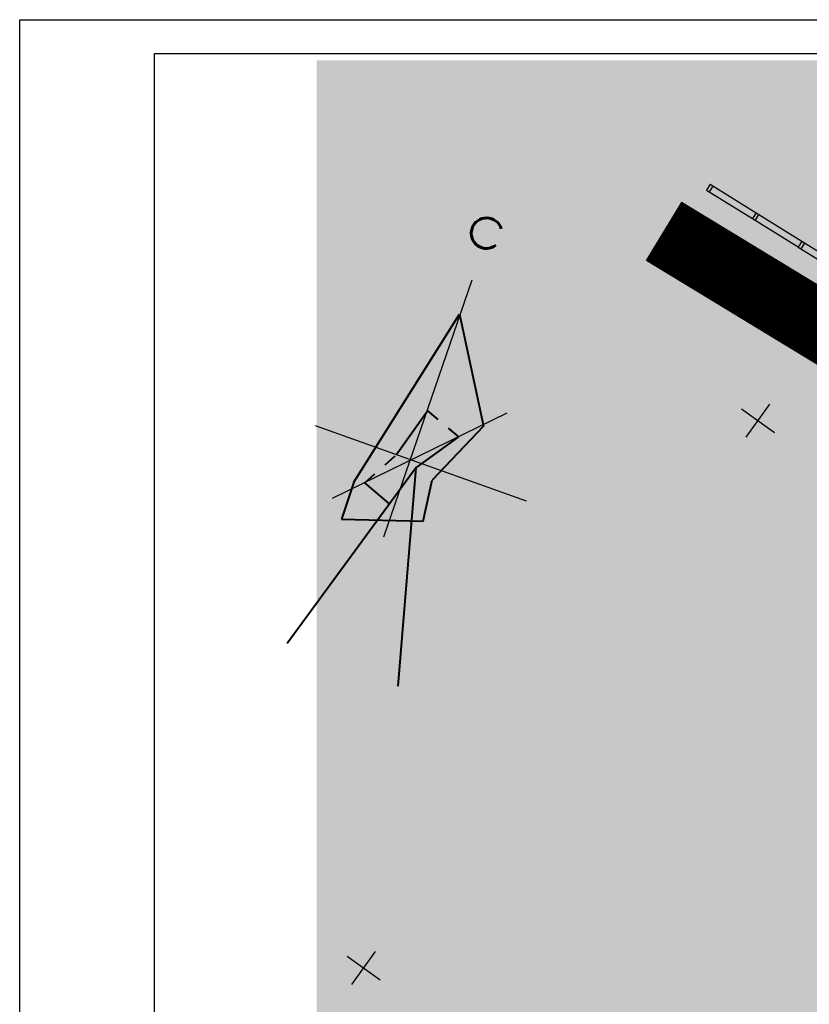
# Model space of a CAD drawing. Extents: x 2906 to 3772, y -3143 to 833.
# Tile 109 of 256: x 2931 to 3048, y -1345 to -1199. Entities that reach past the tile are written whole.
import ezdxf

# ---------------------------------------------------------------- set-up
doc = ezdxf.new("R2010")
doc.units = 0
doc.header["$MEASUREMENT"] = 0
for name, pattern in [('CONTI', [0]), ('STRIH_1', [3, 2, -1]), ('STRIHSMALL', [1, 0.5, -0.5])]:
    doc.linetypes.add(name, pattern=pattern)
doc.layers.add('.', color=7, linetype='Continuous', lineweight=15)
for name, color, linetype in [('00.КЖ Штрих', 7, 'Continuous'), ('RAMKA', 250, 'CONTI'), ('SETKR', 2, 'CONTI'), ('SIT_LDEFAULT', 250, 'CONTI')]:
    doc.layers.add(name, color=color, linetype=linetype)

# ---------------------------------------------------------------- blocks, each defined once
blk = doc.blocks.new('BL_333')
at = {"color": 0}
for p, q in [((0, -3), (0, 3)), ((-3, 0), (3, 0))]:
    blk.add_line(p, q, dxfattribs=at)
blk = doc.blocks.new('проро')
at = {"linetype": 'Continuous'}
for p, q in [((486.8359485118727, 773.3820869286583), (486.9237564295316, 733.1161808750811)), ((498.1891028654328, 756.4801340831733), (477.9004035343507, 736.0299787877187)), ((505.22749229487, 745.0997570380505), (472.007691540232, 745.4022763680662))]:
    blk.add_line(p, q, dxfattribs=at)
at = {"linetype": 'Continuous', "lineweight": 40}
for p, q in [((480.1385497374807, 739.3804574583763), (486.7384902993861, 768.0578368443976)), ((486.7384902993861, 768.0578368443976), (495.5327562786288, 753.524107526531)), ((495.5327562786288, 753.524107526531), (490.9685386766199, 743.4878157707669)), ((488.1101350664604, 744.4642905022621), (478.6067874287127, 713.5323099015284)), ((496.2330179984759, 712.9526008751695), (488.1101350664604, 744.4642905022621)), ((491.7309792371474, 737.3156000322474), (490.9685386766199, 743.4878157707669)), ((480.1385497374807, 739.3804574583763), (480.2060706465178, 733.6063483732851)), ((480.2060706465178, 733.6063483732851), (491.7309792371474, 737.3156000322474))]:
    blk.add_line(p, q, dxfattribs=at)
at = {"lineweight": 40, "ltscale": 4}
for p, q in [((484.7291830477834, 745.2520311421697), (486.949264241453, 752.948432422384)), ((486.1515599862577, 738.0894204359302), (481.6790507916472, 739.838696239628))]:
    blk.add_line(p, q, dxfattribs=at)
at = {"linetype": 'STRIHSMALL', "lineweight": 40, "ltscale": 4}
for p, q in [((486.9492642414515, 752.9484324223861), (492.5857221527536, 750.8321620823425)), ((481.6790507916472, 739.838696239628), (484.7291830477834, 745.2520311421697))]:
    blk.add_line(p, q, dxfattribs=at)
at = {"linetype": 'ByBlock', "lineweight": 40, "ltscale": 4}
blk.add_line((492.5857221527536, 750.8321620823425), (488.1101350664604, 744.4642905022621), dxfattribs=at)
at = {"color": 1, "linetype": 'Continuous', "lineweight": 60}
blk.add_arc((486.5975595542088, 780.695515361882), 2.269383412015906, 35.08297412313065, 327.0775477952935, dxfattribs=at)
blk = doc.blocks.new('bstrtthtytt434')
at = {"layer": 'SIT_LDEFAULT', "color": 250}
for p, q in [((3033.488364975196, 808.890908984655), (3032.957210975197, 808.040746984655)), ((3033.385230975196, 807.779214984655), (3033.910506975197, 808.6212859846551)), ((3033.488364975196, 808.890908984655), (3040.279357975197, 804.661521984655)), ((3032.957210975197, 808.040746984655), (3039.754081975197, 803.8194499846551)), ((3040.285235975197, 804.669611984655), (3039.754081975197, 803.8194499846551)), ((3040.182101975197, 803.557917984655), (3040.707377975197, 804.399989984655)), ((3040.285235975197, 804.669611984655), (3047.076229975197, 800.4402259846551)), ((3039.754081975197, 803.8194499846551), (3046.550952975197, 799.598153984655)), ((3047.076229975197, 800.4402259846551), (3046.545074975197, 799.590063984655)), ((3046.973094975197, 799.328531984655), (3047.498371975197, 800.170602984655)), ((3047.076229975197, 800.4402259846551), (3053.867222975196, 796.210838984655)), ((3046.545074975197, 799.590063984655), (3053.341946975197, 795.368766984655))]:
    blk.add_line(p, q, dxfattribs=at)
at = {"linetype": 'Continuous', "rotation": 340.8436688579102}
blk.add_blockref('проро', (2284.489498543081, 223.856739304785), dxfattribs=at)
at = {"layer": 'SETKR', "color": 92, "rotation": 324.2135499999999}
for p in [(3040.57462958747, 773.8650364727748), (2982.098044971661, 692.7448234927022)]:
    blk.add_blockref('BL_333', p, dxfattribs=at)

msp = doc.modelspace()

# ---------------------------------------------------------------- hatches: boundary and pattern name
at = {"layer": '.', "linetype": 'ByBlock'}
h = msp.add_hatch(dxfattribs=at)
h.set_pattern_fill('ANSI31', color=252)
h.set_pattern_definition([(48.38848317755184, (3052.253794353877, -1533.173778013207), (-0.09345807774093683, 0.08300956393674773), [])])
edge = h.paths.add_edge_path()
edge.add_line((3056.579508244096, -1321.75331339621), (3060.468574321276, -1330.966085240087))
edge.add_line((3060.468574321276, -1330.966085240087), (3091.428099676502, -1317.896876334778))
edge.add_arc((3092.594819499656, -1320.660707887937), 2.999999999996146, 59.08883293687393, 112.88648243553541, ccw=False)
edge.add_line((3094.135944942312, -1318.086813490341), (3125.421424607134, -1336.819069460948))
edge.add_line((3125.421424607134, -1336.819069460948), (3126.858903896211, -1339.035313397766))
edge.add_line((3126.858903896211, -1339.035313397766), (3145.92372928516, -1497.812067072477))
edge.add_line((3145.92372928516, -1497.812067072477), (3153.629677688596, -1561.989181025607))
edge.add_line((3153.629677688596, -1561.989181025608), (3155.627738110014, -1599.068362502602))
edge.add_line((3155.627738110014, -1599.068362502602), (3160.809987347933, -1698.858821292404))
edge.add_arc((3157.814024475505, -1699.014405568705), 2.999999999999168, -86.74722545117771, 2.972774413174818, ccw=False)
edge.add_line((3157.984247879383, -1702.009572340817), (3050.375705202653, -1708.125255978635))
edge.add_line((3050.375705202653, -1708.125255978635), (3050.943116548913, -1718.109145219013))
edge.add_line((3050.943116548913, -1718.109145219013), (3313.191871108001, -1703.267525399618))
edge.add_line((3313.191871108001, -1703.267525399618), (3312.624459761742, -1693.283636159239))
edge.add_line((3312.624459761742, -1693.283636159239), (3173.95866141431, -1701.101703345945))
edge.add_arc((3173.788438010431, -1698.106536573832), 2.999999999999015, 182.9727744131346, 273.2527745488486, ccw=False)
edge.add_line((3170.792475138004, -1698.262120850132), (3164.49681413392, -1577.583081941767))
edge.add_line((3164.49681413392, -1577.583081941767), (3163.4838931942, -1558.928360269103))
edge.add_line((3163.4838931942, -1558.928360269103), (3152.461322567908, -1468.378038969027))
edge.add_line((3152.461322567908, -1468.378038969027), (3140.934979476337, -1372.34848614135))
edge.add_line((3140.934979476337, -1372.34848614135), (3139.504408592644, -1359.686712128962))
edge.add_line((3139.504408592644, -1359.686712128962), (3136.203008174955, -1332.974628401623))
edge.add_arc((3133.224403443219, -1333.332278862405), 3.000000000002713, 6.84690521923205, 59.08883293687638)
edge.add_line((3134.765528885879, -1330.758384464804), (3099.87037971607, -1309.864830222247))
edge.add_arc((3101.693711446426, -1307.206063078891), 3.223907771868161, 157.9186088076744, 235.5584146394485, ccw=False)
edge.add_line((3098.706274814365, -1305.994120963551), (3108.700353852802, -1289.507791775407))
edge.add_arc((3111.264605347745, -1291.064909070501), 3.000000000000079, 58.7321818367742, 148.7321818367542, ccw=False)
edge.add_line((3112.821722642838, -1288.500657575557), (3205.618491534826, -1344.850611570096))
edge.add_line((3205.618491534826, -1344.850611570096), (3207.292050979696, -1345.760719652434))
edge.add_line((3207.292050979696, -1345.760719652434), (3243.014474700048, -1359.106163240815))
edge.add_line((3243.014474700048, -1359.106163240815), (3266.942729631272, -1367.98063744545))
edge.add_line((3266.942729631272, -1367.98063744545), (3413.241120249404, -1456.04003643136))
edge.add_line((3413.241120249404, -1456.04003643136), (3418.398145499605, -1447.472359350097))
edge.add_line((3418.398145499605, -1447.472359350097), (3272.099754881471, -1359.412960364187))
edge.add_line((3272.099754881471, -1359.412960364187), (3270.420061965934, -1358.604702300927))
edge.add_line((3270.420061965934, -1358.604702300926), (3212.929790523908, -1337.282799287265))
edge.add_line((3212.929790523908, -1337.282799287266), (3210.80888251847, -1336.30310658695))
edge.add_line((3210.80888251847, -1336.30310658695), (3103.502412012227, -1271.142274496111))
edge.add_arc((3105.05952930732, -1268.578023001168), 2.999999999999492, 149.0720988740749, 238.7321818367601, ccw=False)
edge.add_line((3102.486085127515, -1267.036145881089), (3107.443599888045, -1258.761888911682))
edge.add_line((3107.443599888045, -1258.761888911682), (3098.865452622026, -1253.622298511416))
edge.add_line((3098.865452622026, -1253.622298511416), (3093.95672483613, -1261.815128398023))
edge.add_arc((3091.383280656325, -1260.273251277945), 2.999999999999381, 238.7321818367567, 329.07209887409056, ccw=False)
edge.add_line((3089.826163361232, -1262.837502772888), (3029.258160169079, -1226.058159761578))
edge.add_line((3029.258160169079, -1226.058159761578), (3024.067769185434, -1234.605664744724))
edge.add_line((3024.067769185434, -1234.605664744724), (3099.145714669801, -1280.196032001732))
edge.add_arc((3097.588597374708, -1282.760283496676), 2.999999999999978, -31.26781625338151, 58.732181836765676, ccw=False)
edge.add_line((3100.152848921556, -1284.317400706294), (3084.60404677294, -1309.923075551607))
edge.add_line((3084.60404677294, -1309.923075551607), (3056.579508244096, -1321.75331339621))
h = msp.add_hatch(dxfattribs=at)
h.set_pattern_fill('ANSI31', color=72)
h.set_pattern_definition([(45, (0, -2032.230578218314), (-0.08838834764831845, 0.08838834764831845), [])])
h.paths.add_polyline_path([(3040.39453231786, -1485.149173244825), (3049.378797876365, -1484.617221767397), (3049.371726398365, -1484.497789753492), (3022.409219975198, -1478.387268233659), (3018.576528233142, -1509.728479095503), (3028.892378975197, -1509.240397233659), (3028.317412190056, -1497.010840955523), (3023.044881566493, -1497.323023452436), (3022.642431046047, -1489.80895359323), (3040.607453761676, -1488.745258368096)])
h.paths.add_polyline_path([(3026.730640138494, -1501.398275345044), (3026.882596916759, -1506.996213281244), (3022.084364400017, -1507.126461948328), (3021.932407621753, -1501.528524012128)], flags=16)
edge = h.paths.add_edge_path()
edge.add_line((3050.130303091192, -1497.309586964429), (3051.048721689, -1512.820995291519))
edge.add_arc((3049.052218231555, -1512.939206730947), 2.000000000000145, -87.45913690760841, 3.3884831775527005, ccw=False)
edge.add_line((3049.140882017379, -1514.93724044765), (3041.463052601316, -1515.277948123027))
edge.add_arc((3041.374388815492, -1513.279914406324), 1.999999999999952, 182.5408630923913, 272.5408630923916, ccw=False)
edge.add_line((3039.376355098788, -1513.368578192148), (3038.687576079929, -1497.846979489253))
edge.add_arc((3040.685609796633, -1497.758315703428), 2.000000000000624, 92.54086309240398, 182.5408630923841, ccw=False)
edge.add_line((3040.596946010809, -1495.760281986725), (3048.045135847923, -1495.429764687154))
edge.add_arc((3048.133799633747, -1497.427798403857), 2.000000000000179, 3.3884831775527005, 92.54086309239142, ccw=False)
edge = h.paths.add_edge_path()
edge.add_arc((3123.880299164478, -1339.392963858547), 2.999999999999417, 6.84690521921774, 59.08883293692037)
edge.add_line((3125.421424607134, -1336.819069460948), (3094.135944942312, -1318.086813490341))
edge.add_line((3094.135944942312, -1318.086813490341), (3097.792732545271, -1348.484066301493))
edge.add_line((3097.792732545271, -1348.484066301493), (3111.421743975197, -1498.560205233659))
edge.add_line((3111.421743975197, -1498.560205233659), (3049.371726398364, -1484.497789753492))
edge.add_line((3049.371726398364, -1484.497789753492), (3049.715700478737, -1490.307256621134))
edge.add_line((3049.715700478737, -1490.307256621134), (3053.708707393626, -1490.070833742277))
edge.add_line((3053.708707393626, -1490.070833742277), (3054.556679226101, -1504.392448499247))
edge.add_arc((3056.553182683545, -1504.274237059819), 2.000000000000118, 183.3884831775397, 273.388483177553)
edge.add_line((3056.671394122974, -1506.270740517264), (3143.39383085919, -1501.135971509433))
edge.add_arc((3142.945124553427, -1498.169717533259), 2.999999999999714, 278.6019369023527, 366.846905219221)
edge.add_line((3145.92372928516, -1497.812067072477), (3126.85890389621, -1339.035313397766))
edge = h.paths.add_edge_path()
edge.add_line((3077.513558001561, -1537.497029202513), (3074.467758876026, -1537.682876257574))
edge.add_line((3074.467758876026, -1537.682876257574), (3074.907160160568, -1545.104037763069))
edge.add_line((3074.907160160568, -1545.104037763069), (3062.9281394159, -1545.813306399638))
edge.add_line((3062.9281394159, -1545.813306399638), (3060.977650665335, -1512.870999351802))
edge.add_line((3060.977650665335, -1512.870999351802), (3072.956671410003, -1512.161730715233))
edge.add_line((3072.956671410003, -1512.161730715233), (3073.864879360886, -1527.500688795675))
edge.add_line((3073.864879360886, -1527.500688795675), (3076.910137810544, -1527.311734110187))
edge.add_line((3076.910137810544, -1527.311734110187), (3075.992811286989, -1511.137242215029))
edge.add_arc((3073.996307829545, -1511.255453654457), 2.000000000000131, 3.388483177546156, 93.38848317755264)
edge.add_line((3073.878096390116, -1509.258950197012), (3056.907817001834, -1510.263747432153))
edge.add_arc((3057.026028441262, -1512.260250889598), 2.000000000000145, 93.38848317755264, 183.3884831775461)
edge.add_line((3055.029524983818, -1512.378462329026), (3055.568690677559, -1521.48457064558))
edge.add_line((3055.568690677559, -1521.48457064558), (3058.989608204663, -1579.26132815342))
edge.add_arc((3060.96800982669, -1579.083475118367), 1.986379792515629, 185.1369295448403, 270.1517014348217)
edge.add_line((3060.9732691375, -1581.069847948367), (3078.263168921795, -1580.222656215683))
edge.add_arc((3078.165009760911, -1578.225066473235), 1.999999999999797, 272.8131829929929, 359.9999999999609)
edge.add_line((3080.165009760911, -1578.225066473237), (3079.060116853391, -1562.941756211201))
edge.add_line((3079.060116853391, -1562.941756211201), (3074.06885820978, -1563.237284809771))
edge.add_line((3074.06885820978, -1563.237284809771), (3074.902530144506, -1577.317384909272))
edge.add_line((3074.902530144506, -1577.317384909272), (3074.795897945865, -1575.524767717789))
edge.add_line((3074.795897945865, -1575.524767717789), (3073.436466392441, -1552.564977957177))
edge.add_line((3073.436466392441, -1552.564977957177), (3073.543098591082, -1554.357595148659))
edge.add_line((3073.543098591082, -1554.357595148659), (3074.06885820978, -1563.237284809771))
edge.add_line((3074.06885820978, -1563.237284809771), (3079.060116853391, -1562.941756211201))
edge.add_line((3079.060116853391, -1562.941756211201), (3077.513558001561, -1537.497029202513))
edge = h.paths.add_edge_path()
edge.add_arc((3049.584227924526, -1521.924455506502), 2.000000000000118, 3.388483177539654, 92.54086309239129)
edge.add_line((3049.495564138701, -1519.926421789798), (3017.153923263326, -1521.36159893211))
edge.add_line((3017.153923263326, -1521.36159893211), (3008.211132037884, -1594.489813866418))
edge.add_line((3008.211132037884, -1594.489813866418), (3053.721220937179, -1591.795196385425))
edge.add_arc((3053.603009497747, -1589.798692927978), 2.000000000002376, 273.3884831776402, 363.38848317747)
edge.add_line((3055.599512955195, -1589.680481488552), (3051.580731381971, -1521.806244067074))
edge = h.paths.add_edge_path()
edge.add_line((3089.171889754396, -1589.972959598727), (3060.725749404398, -1591.664627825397))
edge.add_arc((3060.784855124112, -1592.66287955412), 1.000000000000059, 93.38848317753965, 183.3884831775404)
edge.add_line((3059.78660339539, -1592.721985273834), (3060.391354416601, -1602.93578108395))
edge.add_line((3060.391354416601, -1602.93578108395), (3089.839398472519, -1601.193709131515))
edge.add_line((3089.839398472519, -1601.193709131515), (3089.171889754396, -1589.972959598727))
h.paths.add_polyline_path([(3116.627643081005, -1588.351292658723), (3108.14072622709, -1588.850369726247), (3108.813394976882, -1600.157858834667), (3117.297484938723, -1599.664424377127)])
h.paths.add_polyline_path([(3146.010518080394, -1590.614981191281), (3135.830821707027, -1591.220833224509), (3136.338539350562, -1600.062551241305), (3146.521870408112, -1599.479415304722)])
edge = h.paths.add_edge_path(flags=17)
edge.add_line((3153.752439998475, -1563.011577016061), (3153.594560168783, -1561.696713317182))
edge.add_line((3153.594560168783, -1561.696713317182), (3151.608823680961, -1561.935146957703))
edge.add_line((3151.608823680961, -1561.935146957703), (3151.766703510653, -1563.25001065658))
edge.add_arc((3150.773835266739, -1563.369227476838), 1.000000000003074, -85.8906738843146, 6.846905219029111, ccw=False)
edge.add_line((3150.845495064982, -1564.366656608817), (3115.735095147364, -1566.889145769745))
edge.add_line((3115.735095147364, -1566.889145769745), (3115.878414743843, -1568.884004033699))
edge.add_line((3115.878414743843, -1568.884004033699), (3150.98881466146, -1566.361514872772))
edge.add_arc((3150.773835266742, -1563.369227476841), 2.999999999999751, 274.1093261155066, 366.8469052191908)
edge = h.paths.add_edge_path()
edge.add_line((3100.949104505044, -1509.659599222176), (3104.542377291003, -1509.446844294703))
edge.add_line((3104.542377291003, -1509.446844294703), (3104.424165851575, -1507.450340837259))
edge.add_line((3104.424165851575, -1507.450340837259), (3100.830893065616, -1507.663095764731))
edge.add_arc((3101.008210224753, -1510.657850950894), 2.999999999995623, 93.38848317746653, 183.3884831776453)
edge.add_line((3098.013455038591, -1510.835168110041), (3101.332034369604, -1566.883509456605))
edge.add_arc((3104.326789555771, -1566.706192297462), 2.999999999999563, 183.3884831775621, 274.1093261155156)
edge.add_line((3104.541768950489, -1569.698479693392), (3108.223097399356, -1569.433996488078))
edge.add_line((3108.223097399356, -1569.433996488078), (3108.079777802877, -1567.439138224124))
edge.add_line((3108.079777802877, -1567.439138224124), (3104.39844935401, -1567.703621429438))
edge.add_arc((3104.326789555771, -1566.706192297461), 0.9999999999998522, 183.3884831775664, 274.1093261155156, ccw=False)
edge.add_line((3103.328537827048, -1566.765298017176), (3100.009958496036, -1510.716956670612))
edge.add_arc((3101.00821022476, -1510.657850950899), 1.000000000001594, 93.38848317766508, 183.3884831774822, ccw=False)
h.paths.add_polyline_path([(3148.048539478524, -1515.508031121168), (3146.062802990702, -1515.746464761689), (3150.893522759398, -1555.977937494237), (3152.879259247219, -1555.739503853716)], flags=17)
edge = h.paths.add_edge_path(flags=17)
edge.add_line((3144.90041283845, -1505.053773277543), (3110.413676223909, -1507.095706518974))
edge.add_line((3110.413676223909, -1507.095706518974), (3110.531887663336, -1509.092209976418))
edge.add_line((3110.531887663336, -1509.092209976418), (3145.018624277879, -1507.050276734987))
edge.add_line((3145.018624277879, -1507.050276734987), (3145.347502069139, -1509.789255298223))
edge.add_line((3145.347502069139, -1509.789255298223), (3147.333238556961, -1509.550821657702))
edge.add_line((3147.333238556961, -1509.550821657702), (3147.0043607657, -1506.811843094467))
edge.add_arc((3145.018624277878, -1507.050276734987), 2, 6.846905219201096, 93.38848317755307)
edge = h.paths.add_edge_path()
edge.add_arc((3160.20831759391, -1515.468271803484), 2.00000000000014, 94.91642167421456, 186.9403931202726)
edge.add_line((3158.2229727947, -1515.70994519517), (3163.408931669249, -1558.312551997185))
edge.add_line((3163.408931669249, -1558.312551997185), (3164.496814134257, -1577.583081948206))
edge.add_line((3164.496814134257, -1577.583081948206), (3268.704736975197, -1572.388845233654))
edge.add_line((3268.704736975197, -1572.388845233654), (3268.075361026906, -1545.908034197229))
edge.add_line((3268.075361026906, -1545.908034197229), (3270.782901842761, -1526.192654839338))
edge.add_line((3270.782901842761, -1526.192654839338), (3260.219312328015, -1479.338302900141))
edge.add_line((3260.219312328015, -1479.338302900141), (3257.520297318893, -1470.24379015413))
edge.add_line((3257.520297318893, -1470.24379015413), (3239.310211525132, -1375.093016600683))
edge.add_line((3239.310211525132, -1375.093016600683), (3242.648375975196, -1359.283871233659))
edge.add_line((3242.648375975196, -1359.283871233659), (3209.04460883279, -1346.507471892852))
edge.add_line((3209.04460883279, -1346.507471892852), (3205.618491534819, -1344.850611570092))
edge.add_line((3205.618491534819, -1344.850611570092), (3112.821722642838, -1288.500657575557))
edge.add_line((3112.821722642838, -1288.500657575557), (3108.700353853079, -1289.50779177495))
edge.add_line((3108.700353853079, -1289.50779177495), (3098.706274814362, -1305.994120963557))
edge.add_line((3098.706274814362, -1305.994120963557), (3099.870379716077, -1309.864830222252))
edge.add_line((3099.870379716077, -1309.864830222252), (3134.765528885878, -1330.758384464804))
edge.add_line((3134.765528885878, -1330.758384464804), (3136.203008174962, -1332.974628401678))
edge.add_line((3136.203008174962, -1332.974628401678), (3139.741784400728, -1362.44646408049))
edge.add_line((3139.741784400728, -1362.44646408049), (3141.600200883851, -1377.86898919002))
edge.add_line((3141.600200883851, -1377.86898919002), (3148.364577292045, -1377.246925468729))
edge.add_line((3148.364577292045, -1377.246925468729), (3227.140796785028, -1371.304935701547))
edge.add_line((3227.140796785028, -1371.304935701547), (3230.074184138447, -1410.194461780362))
edge.add_line((3230.074184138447, -1410.194461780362), (3166.419101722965, -1414.995883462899))
edge.add_line((3166.419101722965, -1414.995883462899), (3167.009270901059, -1422.820080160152))
edge.add_line((3167.009270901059, -1422.820080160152), (3212.889842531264, -1418.873480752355))
edge.add_line((3212.889842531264, -1418.873480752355), (3215.148102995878, -1445.126533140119))
edge.add_line((3215.148102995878, -1445.126533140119), (3169.267531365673, -1449.073132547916))
edge.add_line((3169.267531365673, -1449.073132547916), (3170.810153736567, -1467.006646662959))
edge.add_line((3170.810153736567, -1467.006646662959), (3208.935657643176, -1463.727130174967))
edge.add_line((3208.935657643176, -1463.727130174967), (3209.482028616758, -1463.077916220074))
edge.add_line((3209.482028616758, -1463.077916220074), (3208.247935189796, -1448.731156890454))
edge.add_line((3208.247935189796, -1448.731156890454), (3214.026595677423, -1448.234082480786))
edge.add_line((3214.026595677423, -1448.234082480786), (3215.260689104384, -1462.580841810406))
edge.add_line((3215.260689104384, -1462.580841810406), (3215.909903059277, -1463.127212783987))
edge.add_line((3215.909903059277, -1463.127212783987), (3244.338626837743, -1460.681803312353))
edge.add_line((3244.338626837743, -1460.681803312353), (3245.607023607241, -1475.427350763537))
edge.add_line((3245.607023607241, -1475.427350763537), (3172.120389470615, -1481.748595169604))
edge.add_line((3172.120389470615, -1481.748595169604), (3173.306569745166, -1495.53834767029))
edge.add_arc((3182.433043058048, -1494.753297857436), 9.160175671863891, 94.91642167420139, 184.9164216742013, ccw=False)
edge.add_line((3181.647993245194, -1485.626824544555), (3188.963765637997, -1485.006070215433))
edge.add_arc((3189.60663545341, -1492.479652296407), 7.501180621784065, 4.567474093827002, 94.91642167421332, ccw=False)
edge.add_line((3197.08399416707, -1491.882310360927), (3198.396252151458, -1506.47569450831))
edge.add_line((3198.396252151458, -1506.47569450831), (3189.558375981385, -1507.279419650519))
edge.add_line((3189.558375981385, -1507.279419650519), (3188.964461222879, -1507.880783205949))
edge.add_line((3188.964461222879, -1507.880783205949), (3189.369044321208, -1512.584200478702))
edge.add_arc((3192.454394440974, -1512.337125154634), 3.095227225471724, 184.5784847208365, 272.6558191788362)
edge.add_line((3192.59781548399, -1515.429027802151), (3197.264780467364, -1515.037610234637))
edge.add_arc((3196.984475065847, -1511.778963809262), 3.270679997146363, 274.9164216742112, 364.9164216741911)
edge.add_line((3200.243121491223, -1511.498658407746), (3198.656750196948, -1493.131568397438))
edge.add_arc((3207.620939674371, -1492.373632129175), 8.996174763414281, 95.05996872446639, 184.8329529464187, ccw=False)
edge.add_line((3206.82749178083, -1483.412516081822), (3219.818399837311, -1482.29505158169))
edge.add_arc((3220.493353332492, -1491.322485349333), 9.052630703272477, 7.860346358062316, 94.27587378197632, ccw=False)
edge.add_line((3229.46092868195, -1490.08445667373), (3234.966056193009, -1554.083452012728))
edge.add_arc((3225.878211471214, -1555.018978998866), 9.135870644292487, -81.89469204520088, 5.877477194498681, ccw=False)
edge.add_line((3227.166304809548, -1564.063587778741), (3211.225424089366, -1565.43340507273))
edge.add_arc((3210.761496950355, -1556.428583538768), 9.016764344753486, 188.6400140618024, 272.9492629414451, ccw=False)
edge.add_line((3201.847057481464, -1557.783134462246), (3201.675724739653, -1555.791332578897))
edge.add_line((3201.675724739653, -1555.791332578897), (3199.354770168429, -1555.990978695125))
edge.add_line((3199.354770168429, -1555.990978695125), (3198.747701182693, -1548.933593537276))
edge.add_line((3198.747701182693, -1548.933593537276), (3201.032801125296, -1548.737031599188))
edge.add_line((3201.032801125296, -1548.737031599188), (3200.54166064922, -1543.027355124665))
edge.add_line((3200.54166064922, -1543.027355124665), (3198.306152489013, -1543.219651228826))
edge.add_line((3198.306152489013, -1543.219651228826), (3197.691798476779, -1536.077575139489))
edge.add_line((3197.691798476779, -1536.077575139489), (3199.747518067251, -1535.960659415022))
edge.add_line((3199.747518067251, -1535.960659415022), (3199.390021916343, -1529.674833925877))
edge.add_line((3199.390021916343, -1529.674833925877), (3201.434247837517, -1524.695620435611))
edge.add_line((3201.434247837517, -1524.695620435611), (3201.311672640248, -1523.370240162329))
edge.add_arc((3198.063734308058, -1524.005331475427), 3.309447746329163, 11.06383308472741, 86.65934541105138)
edge.add_line((3198.256583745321, -1520.701507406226), (3194.059113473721, -1521.062569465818))
edge.add_arc((3194.521366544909, -1524.209581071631), 3.18077977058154, 98.35621347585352, 184.9423336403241)
edge.add_line((3191.352413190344, -1524.483614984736), (3194.111283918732, -1527.661591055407))
edge.add_line((3194.111283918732, -1527.661591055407), (3194.228867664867, -1529.028542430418))
edge.add_line((3194.228867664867, -1529.028542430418), (3196.44814100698, -1528.837642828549))
edge.add_line((3196.44814100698, -1528.837642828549), (3197.052822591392, -1535.86727362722))
edge.add_line((3197.052822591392, -1535.86727362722), (3194.86527944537, -1536.055443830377))
edge.add_line((3194.86527944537, -1536.055443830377), (3195.357579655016, -1541.778602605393))
edge.add_line((3195.357579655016, -1541.778602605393), (3197.581946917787, -1541.587264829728))
edge.add_line((3197.581946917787, -1541.587264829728), (3198.189792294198, -1548.653675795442))
edge.add_line((3198.189792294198, -1548.653675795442), (3195.962485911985, -1548.845266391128))
edge.add_line((3195.962485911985, -1548.845266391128), (3196.420942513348, -1554.24483763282))
edge.add_line((3196.420942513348, -1554.24483763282), (3194.388267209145, -1559.441996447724))
edge.add_line((3194.388267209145, -1559.441996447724), (3194.505960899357, -1560.810225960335))
edge.add_arc((3188.025179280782, -1560.904537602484), 6.481467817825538, -81.9019721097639, 0.8337385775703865, ccw=False)
edge.add_line((3188.938205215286, -1567.321375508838), (3185.631194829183, -1567.605841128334))
edge.add_arc((3185.567840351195, -1561.075639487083), 6.530508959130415, 193.3591534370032, 270.5558527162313, ccw=False)
edge.add_line((3179.214041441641, -1562.584541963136), (3174.810974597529, -1512.517911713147))
edge.add_line((3174.810974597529, -1512.517911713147), (3172.320172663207, -1512.732167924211))
edge.add_line((3172.320172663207, -1512.732167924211), (3174.034222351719, -1532.658583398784))
edge.add_line((3174.034222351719, -1532.658583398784), (3166.06365616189, -1533.344203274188))
edge.add_line((3166.06365616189, -1533.344203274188), (3164.322869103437, -1513.106956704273))
edge.add_line((3164.322869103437, -1513.106956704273), (3160.036912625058, -1513.475630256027))
edge = h.paths.add_edge_path(flags=17)
edge.add_arc((3158.689174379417, -1502.968471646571), 2.000000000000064, 186.871021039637, 276.9403931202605)
edge.add_line((3158.930847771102, -1504.953816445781), (3163.572937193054, -1504.388741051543))
edge.add_line((3163.572937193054, -1504.388741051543), (3156.859404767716, -1426.341624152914))
edge.add_line((3156.859404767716, -1426.341624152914), (3152.094835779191, -1426.701009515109))
edge.add_line((3152.094835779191, -1426.701009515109), (3150.815794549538, -1409.744057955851))
edge.add_line((3150.815794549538, -1409.744057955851), (3145.492719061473, -1410.172006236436))
edge.add_line((3145.492719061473, -1410.172006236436), (3156.703538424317, -1503.207741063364))
at = {"layer": '00.КЖ Штрих', "linetype": 'ByBlock', "lineweight": 50, "transparency": 33554559}
h = msp.add_hatch(color=254, dxfattribs=at)
h.dxf.hatch_style = 1
h.paths.add_polyline_path([(2975.129141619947, -1204.968564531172), (3490.4769732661, -1204.968564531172), (3490.4769732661, -1788.968564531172), (2975.129141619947, -1788.968564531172)])

# ---------------------------------------------------------------- linework, layer by layer
at = {"color": 2, "linetype": 'ByBlock', "lineweight": -2}
msp.add_lwpolyline([(2951.109638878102, -1203.950057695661), (3466.457470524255, -1203.950057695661), (3466.457470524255, -1787.950057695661), (2951.109638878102, -1787.950057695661)], close=True, dxfattribs=at)
at = {"color": 7, "linetype": 'ByBlock', "lineweight": -2}
for points in [[(3270.420061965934, -1358.604702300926), (3212.929790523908, -1337.282799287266), (3210.80888251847, -1336.30310658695), (3103.502412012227, -1271.142274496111, -0.4124769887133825), (3102.486085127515, -1267.036145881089), (3107.443599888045, -1258.761888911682), (3098.865452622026, -1253.622298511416), (3093.95672483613, -1261.815128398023, -0.4159522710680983), (3089.826163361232, -1262.837502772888), (3029.258160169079, -1226.058159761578), (3024.067769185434, -1234.605664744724), (3099.145714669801, -1280.196032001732, -0.4142135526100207), (3100.152848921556, -1284.317400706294), (3084.60404677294, -1309.923075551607), (3056.579508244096, -1321.75331339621), (3060.468574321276, -1330.966085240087), (3091.428099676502, -1317.896876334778, -0.2391451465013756), (3094.135944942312, -1318.086813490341), (3125.421424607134, -1336.819069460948), (3126.858903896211, -1339.035313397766), (3145.92372928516, -1497.812067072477), (3153.629677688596, -1561.989181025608), (3155.627738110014, -1599.068362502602)], [(3029.258160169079, -1226.058159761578), (3089.826163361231, -1262.837502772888, 0.4159522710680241), (3093.95672483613, -1261.815128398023), (3098.865452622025, -1253.622298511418)], [(3084.60404677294, -1309.923075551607), (3100.152848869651, -1284.317400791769, 0.414213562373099), (3099.145714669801, -1280.196032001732), (3024.067769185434, -1234.605664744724)]]:
    msp.add_lwpolyline(points, format="xyb", dxfattribs=at)
at = {"color": 7, "linetype": 'STRIH_1', "lineweight": -2, "true_color": 0xfff5eb}
msp.add_lwpolyline([(3026.662964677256, -1230.331912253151), (3111.171935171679, -1282.165822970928), (3209.067156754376, -1340.406539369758), (3269.403097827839, -1363.225411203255), (3415.996489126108, -1451.462375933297)], dxfattribs=at)
at = {"layer": 'RAMKA', "color": 250}
for p, q in [((2931.109638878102, -1792.950057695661), (2931.109638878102, -1198.950057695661)), ((2931.109638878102, -1198.950057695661), (3772.109638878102, -1198.950057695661)), ((2951.109638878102, -1787.950057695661), (2951.109638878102, -1203.950057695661)), ((2951.109638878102, -1203.950057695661), (3767.109638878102, -1203.950057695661))]:
    msp.add_line(p, q, dxfattribs=at)

# ---------------------------------------------------------------- block references
at = {"linetype": 'ByBlock'}
msp.add_blockref('bstrtthtytt434', (0.00809000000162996, -2032.236456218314), dxfattribs=at)

doc.saveas('drawing.dxf')
